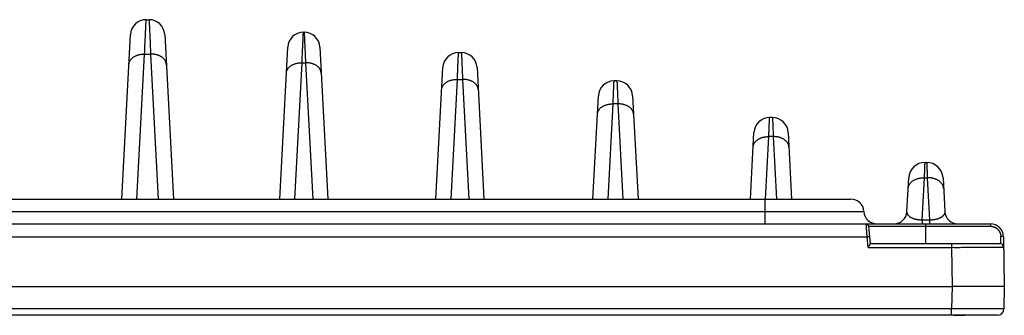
# Model space of a CAD drawing. Extents: x 0 to 840, y 0 to 594.
# Tile 16 of 84: x 226 to 301, y 511 to 534. Entities that reach past the tile are written whole.
import ezdxf

# ---------------------------------------------------------------- set-up
doc = ezdxf.new("R2010")
doc.units = 0
doc.header["$LTSCALE"] = 25.4
doc.header["$MEASUREMENT"] = 0
doc.layers.get('0').update_dxf_attribs({"linetype": 'CONTINUOUS'})
doc.layers.add('P-CRV', color=7, linetype='CONTINUOUS')

msp = doc.modelspace()

# ---------------------------------------------------------------- linework, layer by layer
at = {"color": 7, "linetype": 'Continuous'}
for p, q in [((235.503, 533.985), (235.725, 533.985)), ((233.644, 520.248), (234.304, 532.848)), ((236.923, 532.848), (237.584, 520.248)), ((247.535, 533.027), (247.593, 533.027)), ((245.726, 520.248), (246.336, 531.89)), ((248.791, 531.89), (249.402, 520.248)), ((259.403, 531.463), (259.625, 531.463)), ((257.676, 520.248), (258.204, 530.326)), ((260.823, 530.326), (261.352, 520.248)), ((271.525, 529.293), (271.303, 529.293)), ((269.69, 520.248), (270.104, 528.156)), ((272.723, 528.156), (273.138, 520.248)), ((283.425, 526.493), (283.203, 526.493)), ((281.737, 520.248), (282.004, 525.356)), ((284.623, 525.356), (284.891, 520.248)), ((295.1, 523.057), (295.228, 523.057)), ((293.717, 519.296), (293.852, 521.872)), ((296.476, 521.872), (296.611, 519.296)), ((157.908, 520.248), (289.42, 520.248)), ((147.23, 518.348), (300.097, 518.348)), ((290.915, 516.833), (290.799, 518.166)), ((290.914, 516.848), (300.811, 516.848)), ((301.097, 517.366), (301.164, 513.548)), ((150.163, 513.548), (297.164, 513.548)), ((301.164, 513.548), (301.134, 511.84)), ((300.634, 511.348), (146.694, 511.348))]:
    msp.add_line(p, q, dxfattribs=at)
at = {"color": 9, "linetype": 'Continuous'}
for p, q in [((234.801, 520.248), (235.383, 531.349)), ((235.383, 531.349), (235.845, 531.349)), ((235.845, 531.349), (236.427, 520.248)), ((246.883, 520.248), (247.43, 530.684)), ((247.43, 530.684), (247.698, 530.684)), ((247.698, 530.684), (248.244, 520.248)), ((258.833, 520.248), (259.314, 529.413)), ((259.314, 529.413), (259.714, 529.413)), ((259.714, 529.413), (260.194, 520.248)), ((270.847, 520.248), (271.229, 527.536)), ((271.599, 527.536), (271.229, 527.536)), ((271.599, 527.536), (271.981, 520.248)), ((282.894, 520.248), (283.144, 525.029)), ((283.483, 525.029), (283.144, 525.029)), ((283.483, 525.029), (283.734, 520.248)), ((294.888, 518.641), (295.058, 521.885)), ((295.058, 521.885), (295.27, 521.885)), ((295.27, 521.885), (295.44, 518.641)), ((282.864, 518.348), (282.864, 520.248)), ((156.909, 519.298), (290.419, 519.298)), ((294.888, 518.641), (294.888, 518.348)), ((295.44, 518.641), (294.888, 518.641)), ((295.164, 516.848), (295.164, 518.348)), ((295.44, 518.641), (295.44, 518.348)), ((300.097, 518.348), (300.097, 518.166)), ((290.799, 518.166), (300.097, 518.166)), ((156.66, 517.366), (290.668, 517.366)), ((290.739, 516.554), (290.668, 517.366)), ((297.112, 516.848), (297.112, 516.554)), ((300.907, 516.833), (300.897, 517.38)), ((290.739, 516.554), (297.112, 516.554)), ((297.112, 516.554), (297.164, 513.548)), ((297.164, 513.548), (297.135, 511.84)), ((297.135, 511.84), (150.193, 511.84)), ((297.135, 511.348), (297.135, 511.84))]:
    msp.add_line(p, q, dxfattribs=at)
at = {"color": 7, "linetype": 'Continuous'}
for centre, radius, start, end in [((235.503, 532.785), 1.2, 90, 177), ((235.725, 532.785), 1.2, 3, 90), ((247.535, 531.827), 1.2, 90, 177), ((247.593, 531.827), 1.2, 3, 90), ((259.403, 530.263), 1.2, 90, 177), ((259.625, 530.263), 1.2, 3, 90), ((271.303, 528.093), 1.2, 90, 177), ((271.525, 528.093), 1.2, 3, 90), ((283.203, 525.293), 1.2, 90, 177), ((283.425, 525.293), 1.2, 3, 90), ((295.1, 521.807), 1.25, 90, 177), ((295.228, 521.807), 1.25, 3, 90), ((289.42, 519.248), 1, 2.86598, 90), ((291.418, 519.348), 1, 182.86598, 270), ((292.718, 519.348), 1, 270, 357), ((297.61, 519.348), 1, 183, 270), ((290.599, 518.148), 0.2, 5, 90), ((300.097, 517.348), 1, 1, 90), ((300.811, 516.548), 0.3, 1, 90), ((300.634, 511.848), 0.5, 270, 359)]:
    msp.add_arc(centre, radius, start, end, dxfattribs=at)
at = {"color": 9, "linetype": 'Continuous'}
for points, start_tangent, end_tangent in [([(235.383, 531.349), (235.396, 531.636), (235.408, 531.909), (235.42, 532.167), (235.431, 532.41), (235.441, 532.637), (235.451, 532.848), (235.46, 533.042), (235.468, 533.218), (235.475, 533.378), (235.481, 533.519), (235.487, 533.642), (235.492, 533.746), (235.496, 533.832), (235.499, 533.899), (235.501, 533.947), (235.502, 533.975), (235.503, 533.985)], (0.045373, 0.99897), (0.045374, 0.99897)), ([(235.725, 533.985), (235.726, 533.975), (235.727, 533.947), (235.729, 533.899), (235.732, 533.832), (235.736, 533.746), (235.741, 533.642), (235.746, 533.519), (235.753, 533.378), (235.76, 533.218), (235.768, 533.042), (235.777, 532.848), (235.786, 532.637), (235.797, 532.41), (235.808, 532.167), (235.819, 531.909), (235.832, 531.636), (235.845, 531.349)], (0.045374, -0.99897), (0.045373, -0.99897)), ([(247.43, 530.684), (247.442, 530.939), (247.452, 531.182), (247.463, 531.411), (247.472, 531.627), (247.481, 531.829), (247.489, 532.016), (247.497, 532.188), (247.504, 532.346), (247.51, 532.487), (247.516, 532.612), (247.521, 532.722), (247.525, 532.815), (247.528, 532.891), (247.531, 532.95), (247.533, 532.993), (247.534, 533.018), (247.535, 533.027)], (0.044502, 0.999009), (0.044503, 0.999009)), ([(247.593, 533.027), (247.594, 533.018), (247.595, 532.993), (247.597, 532.95), (247.599, 532.891), (247.603, 532.815), (247.607, 532.722), (247.612, 532.612), (247.617, 532.487), (247.623, 532.346), (247.63, 532.188), (247.638, 532.016), (247.646, 531.829), (247.655, 531.627), (247.665, 531.411), (247.675, 531.182), (247.686, 530.939), (247.698, 530.684)], (0.044503, -0.999009), (0.044502, -0.999009)), ([(234.184, 530.563), (234.191, 530.628), (234.205, 530.692), (234.226, 530.755), (234.254, 530.816), (234.288, 530.876), (234.329, 530.933), (234.376, 530.988), (234.429, 531.039), (234.487, 531.088), (234.551, 531.133), (234.619, 531.175), (234.692, 531.212), (234.77, 531.246), (234.85, 531.275), (234.934, 531.299), (235.021, 531.319), (235.109, 531.334), (235.2, 531.344), (235.291, 531.349), (235.383, 531.349)], (0.052336, 0.99863), (0.999657, -0.026195)), ([(237.043, 530.563), (237.036, 530.628), (237.022, 530.692), (237.001, 530.755), (236.974, 530.816), (236.94, 530.876), (236.899, 530.933), (236.852, 530.988), (236.799, 531.039), (236.741, 531.088), (236.677, 531.133), (236.608, 531.175), (236.535, 531.212), (236.458, 531.246), (236.377, 531.275), (236.293, 531.299), (236.207, 531.319), (236.118, 531.334), (236.028, 531.344), (235.937, 531.349), (235.845, 531.349)], (-0.052336, 0.99863), (-0.999657, -0.026195)), ([(259.314, 529.413), (259.324, 529.65), (259.334, 529.875), (259.343, 530.086), (259.351, 530.284), (259.359, 530.468), (259.367, 530.637), (259.373, 530.792), (259.379, 530.931), (259.385, 531.054), (259.389, 531.162), (259.393, 531.254), (259.397, 531.329), (259.399, 531.388), (259.401, 531.43), (259.402, 531.455), (259.403, 531.463)], (0.043382, 0.999059), (0.043383, 0.999058)), ([(259.625, 531.463), (259.625, 531.455), (259.627, 531.43), (259.628, 531.388), (259.631, 531.329), (259.634, 531.254), (259.638, 531.162), (259.643, 531.054), (259.648, 530.931), (259.654, 530.792), (259.661, 530.637), (259.668, 530.468), (259.676, 530.284), (259.685, 530.086), (259.694, 529.875), (259.704, 529.65), (259.714, 529.413)], (0.043383, -0.999058), (0.043382, -0.999059)), ([(246.232, 529.898), (246.239, 529.963), (246.253, 530.027), (246.273, 530.09), (246.301, 530.151), (246.335, 530.21), (246.376, 530.268), (246.423, 530.322), (246.476, 530.374), (246.534, 530.423), (246.598, 530.468), (246.667, 530.51), (246.74, 530.547), (246.817, 530.581), (246.898, 530.61), (246.982, 530.634), (247.068, 530.654), (247.157, 530.669), (247.247, 530.679), (247.338, 530.684), (247.43, 530.684)], (0.052336, 0.99863), (0.999657, -0.026195)), ([(248.896, 529.898), (248.889, 529.963), (248.875, 530.027), (248.854, 530.09), (248.827, 530.151), (248.792, 530.21), (248.752, 530.268), (248.705, 530.322), (248.652, 530.374), (248.593, 530.423), (248.53, 530.468), (248.461, 530.51), (248.388, 530.547), (248.311, 530.581), (248.23, 530.61), (248.146, 530.634), (248.06, 530.654), (247.971, 530.669), (247.881, 530.679), (247.789, 530.684), (247.698, 530.684)], (-0.052336, 0.99863), (-0.999657, -0.026195)), ([(258.115, 528.628), (258.122, 528.692), (258.136, 528.756), (258.157, 528.819), (258.185, 528.88), (258.219, 528.94), (258.26, 528.997), (258.306, 529.052), (258.359, 529.104), (258.418, 529.152), (258.481, 529.198), (258.55, 529.239), (258.623, 529.277), (258.7, 529.31), (258.781, 529.339), (258.865, 529.363), (258.951, 529.383), (259.04, 529.398), (259.13, 529.408), (259.222, 529.413), (259.314, 529.413)], (0.052336, 0.99863), (0.999657, -0.026195)), ([(260.912, 528.628), (260.906, 528.692), (260.892, 528.756), (260.871, 528.819), (260.843, 528.88), (260.809, 528.94), (260.768, 528.997), (260.721, 529.052), (260.668, 529.104), (260.61, 529.152), (260.546, 529.198), (260.478, 529.239), (260.405, 529.277), (260.327, 529.31), (260.247, 529.339), (260.163, 529.363), (260.076, 529.383), (259.988, 529.398), (259.897, 529.408), (259.806, 529.413), (259.714, 529.413)], (-0.052336, 0.99863), (-0.999657, -0.026195)), ([(271.229, 527.536), (271.237, 527.739), (271.245, 527.931), (271.253, 528.112), (271.26, 528.282), (271.267, 528.44), (271.273, 528.585), (271.278, 528.717), (271.283, 528.836), (271.288, 528.942), (271.292, 529.035), (271.295, 529.113), (271.298, 529.178), (271.3, 529.228), (271.301, 529.264), (271.302, 529.286), (271.303, 529.293)], (0.041889, 0.999122), (0.04189, 0.999122)), ([(271.525, 529.293), (271.525, 529.286), (271.526, 529.264), (271.528, 529.228), (271.53, 529.178), (271.533, 529.113), (271.536, 529.035), (271.54, 528.942), (271.544, 528.836), (271.549, 528.717), (271.555, 528.585), (271.561, 528.44), (271.567, 528.282), (271.575, 528.112), (271.582, 527.931), (271.59, 527.739), (271.599, 527.536)], (0.04189, -0.999122), (0.041889, -0.999122)), ([(270.031, 526.75), (270.037, 526.815), (270.051, 526.879), (270.072, 526.941), (270.1, 527.003), (270.134, 527.062), (270.175, 527.119), (270.222, 527.174), (270.275, 527.226), (270.333, 527.275), (270.397, 527.32), (270.465, 527.361), (270.538, 527.399), (270.616, 527.432), (270.696, 527.461), (270.78, 527.486), (270.867, 527.506), (270.955, 527.52), (271.046, 527.53), (271.137, 527.536), (271.229, 527.536)], (0.052336, 0.99863), (0.999657, -0.026195)), ([(272.797, 526.75), (272.79, 526.815), (272.776, 526.879), (272.755, 526.941), (272.728, 527.003), (272.693, 527.062), (272.653, 527.119), (272.606, 527.174), (272.553, 527.226), (272.495, 527.275), (272.431, 527.32), (272.362, 527.361), (272.289, 527.399), (272.212, 527.432), (272.131, 527.461), (272.047, 527.486), (271.961, 527.506), (271.872, 527.52), (271.782, 527.53), (271.691, 527.536), (271.599, 527.536)], (-0.052336, 0.99863), (-0.999657, -0.026195)), ([(283.144, 525.029), (283.151, 525.209), (283.158, 525.379), (283.165, 525.538), (283.17, 525.687), (283.176, 525.823), (283.181, 525.948), (283.185, 526.061), (283.189, 526.161), (283.193, 526.248), (283.196, 526.323), (283.198, 526.384), (283.2, 526.432), (283.201, 526.466), (283.202, 526.486), (283.203, 526.493)], (0.039798, 0.999208), (0.039799, 0.999208)), ([(283.425, 526.493), (283.425, 526.486), (283.426, 526.466), (283.428, 526.432), (283.429, 526.384), (283.432, 526.323), (283.435, 526.248), (283.438, 526.161), (283.442, 526.061), (283.447, 525.948), (283.452, 525.823), (283.457, 525.687), (283.463, 525.538), (283.469, 525.379), (283.476, 525.209), (283.483, 525.029)], (0.039799, -0.999208), (0.039798, -0.999208)), ([(281.946, 524.243), (281.953, 524.308), (281.967, 524.372), (281.988, 524.434), (282.015, 524.496), (282.05, 524.555), (282.09, 524.612), (282.137, 524.667), (282.19, 524.719), (282.248, 524.768), (282.312, 524.813), (282.381, 524.854), (282.454, 524.892), (282.531, 524.925), (282.612, 524.954), (282.696, 524.979), (282.782, 524.999), (282.871, 525.013), (282.961, 525.023), (283.052, 525.029), (283.144, 525.029)], (0.052336, 0.99863), (0.999657, -0.026195)), ([(284.682, 524.243), (284.675, 524.308), (284.661, 524.372), (284.64, 524.434), (284.612, 524.496), (284.578, 524.555), (284.537, 524.612), (284.49, 524.667), (284.438, 524.719), (284.379, 524.768), (284.316, 524.813), (284.247, 524.854), (284.174, 524.892), (284.097, 524.925), (284.016, 524.954), (283.932, 524.979), (283.846, 524.999), (283.757, 525.013), (283.667, 525.023), (283.575, 525.029), (283.483, 525.029)], (-0.052336, 0.99863), (-0.999657, -0.026195)), ([(295.058, 521.885), (295.063, 522.039), (295.069, 522.184), (295.073, 522.319), (295.078, 522.444), (295.082, 522.558), (295.086, 522.66), (295.089, 522.752), (295.092, 522.832), (295.094, 522.9), (295.096, 522.956), (295.098, 523), (295.099, 523.031), (295.1, 523.05), (295.1, 523.057)], (0.036006, 0.999352), (0.036008, 0.999352)), ([(295.228, 523.057), (295.228, 523.05), (295.229, 523.031), (295.23, 523), (295.231, 522.956), (295.233, 522.9), (295.236, 522.832), (295.239, 522.752), (295.242, 522.66), (295.246, 522.558), (295.25, 522.444), (295.254, 522.319), (295.259, 522.184), (295.264, 522.039), (295.27, 521.885)], (0.036008, -0.999352), (0.036006, -0.999352)), ([(293.81, 521.066), (293.817, 521.134), (293.831, 521.2), (293.853, 521.266), (293.882, 521.33), (293.917, 521.392), (293.96, 521.451), (294.009, 521.508), (294.064, 521.562), (294.125, 521.613), (294.191, 521.66), (294.262, 521.703), (294.339, 521.743), (294.419, 521.777), (294.503, 521.808), (294.59, 521.833), (294.681, 521.854), (294.773, 521.869), (294.867, 521.88), (294.962, 521.885), (295.058, 521.885)], (0.052336, 0.99863), (0.999657, -0.026195)), ([(296.518, 521.066), (296.511, 521.134), (296.496, 521.2), (296.475, 521.266), (296.446, 521.33), (296.41, 521.392), (296.368, 521.451), (296.319, 521.508), (296.264, 521.562), (296.203, 521.613), (296.137, 521.66), (296.065, 521.703), (295.989, 521.743), (295.909, 521.777), (295.825, 521.808), (295.737, 521.833), (295.647, 521.854), (295.555, 521.869), (295.461, 521.88), (295.366, 521.885), (295.27, 521.885)], (-0.052336, 0.99863), (-0.999657, -0.026195)), ([(294.888, 518.641), (294.835, 518.641), (294.782, 518.642), (294.728, 518.644), (294.674, 518.647), (294.618, 518.652), (294.562, 518.659), (294.505, 518.668), (294.448, 518.678), (294.389, 518.691), (294.331, 518.706), (294.272, 518.723), (294.214, 518.743), (294.157, 518.765), (294.102, 518.79), (294.048, 518.818), (293.997, 518.848), (293.948, 518.881), (293.902, 518.918), (293.86, 518.957), (293.822, 518.998), (293.789, 519.043), (293.762, 519.09), (293.74, 519.139), (293.726, 519.19), (293.718, 519.242), (293.717, 519.296)], (-0.999781, -0.020909), (0.052337, 0.998629)), ([(296.611, 519.296), (296.61, 519.242), (296.602, 519.19), (296.587, 519.139), (296.566, 519.09), (296.538, 519.043), (296.506, 518.998), (296.468, 518.957), (296.426, 518.918), (296.38, 518.881), (296.331, 518.848), (296.279, 518.818), (296.226, 518.79), (296.17, 518.765), (296.113, 518.743), (296.055, 518.723), (295.997, 518.706), (295.938, 518.691), (295.88, 518.678), (295.823, 518.668), (295.766, 518.659), (295.709, 518.652), (295.654, 518.647), (295.599, 518.644), (295.546, 518.642), (295.493, 518.641), (295.44, 518.641)], (0.052337, -0.998629), (-0.999781, 0.020909)), ([(290.668, 517.366), (290.663, 517.443), (290.657, 517.52), (290.652, 517.597), (290.647, 517.671), (290.642, 517.744), (290.637, 517.814), (290.632, 517.881), (290.628, 517.945), (290.623, 518.006), (290.619, 518.062), (290.616, 518.114), (290.612, 518.162), (290.609, 518.204), (290.607, 518.242), (290.605, 518.274), (290.603, 518.301), (290.601, 518.321), (290.6, 518.336), (290.6, 518.345), (290.599, 518.348)], (-0.06982, 0.99756), (-0.069819, 0.99756)), ([(300.097, 518.166), (300.159, 518.163), (300.221, 518.156), (300.282, 518.144), (300.342, 518.128), (300.4, 518.106), (300.456, 518.081), (300.511, 518.051), (300.563, 518.017), (300.612, 517.979), (300.658, 517.937), (300.7, 517.892), (300.739, 517.843), (300.774, 517.792), (300.805, 517.738), (300.832, 517.682), (300.855, 517.624), (300.872, 517.564), (300.885, 517.503), (300.894, 517.442), (300.897, 517.38)], (1, -0.000008), (0.017461, -0.999848)), ([(290.668, 517.366), (290.692, 517.368), (290.716, 517.37), (290.739, 517.372), (290.761, 517.373), (290.781, 517.375), (290.8, 517.376), (290.817, 517.378), (290.832, 517.379), (290.844, 517.379), (290.854, 517.38), (290.861, 517.38), (290.866, 517.38), (290.867, 517.38)], (0.996197, 0.087129), (0.087156, -0.996195)), ([(301.097, 517.366), (301.096, 517.368), (301.091, 517.37), (301.084, 517.372), (301.074, 517.373), (301.062, 517.375), (301.047, 517.376), (301.03, 517.378), (301.011, 517.379), (300.99, 517.379), (300.968, 517.38), (300.945, 517.38), (300.921, 517.38), (300.897, 517.38)], (-0.017452, 0.999848), (-0.99985, -0.01732)), ([(297.112, 516.554), (297.336, 516.554), (297.56, 516.554), (297.782, 516.554), (298.002, 516.555), (298.219, 516.555), (298.433, 516.555), (298.643, 516.555), (298.847, 516.555), (299.047, 516.555), (299.24, 516.556), (299.426, 516.556), (299.606, 516.556), (299.777, 516.556), (299.94, 516.556), (300.094, 516.556), (300.239, 516.556), (300.374, 516.556), (300.498, 516.556), (300.612, 516.555), (300.715, 516.555), (300.807, 516.555), (300.887, 516.555), (300.955, 516.555), (301.011, 516.555), (301.055, 516.554), (301.086, 516.554), (301.105, 516.554), (301.111, 516.554)], (0.999999, 0.001308), (0.998318, -0.057975)), ([(301.134, 511.84), (301.128, 511.839), (301.109, 511.839), (301.077, 511.838), (301.034, 511.838), (300.978, 511.838), (300.91, 511.837), (300.83, 511.837), (300.738, 511.837), (300.635, 511.836), (300.521, 511.836), (300.396, 511.836), (300.261, 511.836), (300.117, 511.836), (299.963, 511.836), (299.8, 511.836), (299.628, 511.836), (299.449, 511.836), (299.262, 511.836), (299.069, 511.836), (298.87, 511.837), (298.665, 511.837), (298.456, 511.837), (298.242, 511.838), (298.025, 511.838), (297.805, 511.838), (297.582, 511.839), (297.359, 511.839), (297.135, 511.84)], (-0.017723, -0.999843), (-0.999998, 0.002181))]:
    msp.add_spline(points, degree=3, dxfattribs=dict(at, start_tangent=start_tangent, end_tangent=end_tangent))
at = {"color": 7, "linetype": 'Continuous'}
for points, start_tangent, end_tangent in [([(290.739, 516.554), (290.763, 516.586), (290.787, 516.619), (290.81, 516.65), (290.831, 516.68), (290.85, 516.707), (290.866, 516.732), (290.88, 516.753), (290.892, 516.772), (290.901, 516.789), (290.908, 516.803), (290.912, 516.815), (290.915, 516.825), (290.915, 516.833)], (0.590795, 0.806821), (-0.087156, 0.996195)), ([(301.164, 513.548), (301.157, 513.548), (301.137, 513.548), (301.103, 513.548), (301.056, 513.548), (300.996, 513.548), (300.923, 513.548), (300.837, 513.548), (300.738, 513.548), (300.628, 513.548), (300.506, 513.548), (300.372, 513.548), (300.228, 513.548), (300.074, 513.548), (299.909, 513.548), (299.735, 513.548), (299.553, 513.548), (299.362, 513.548), (299.164, 513.548), (298.96, 513.548), (298.749, 513.548), (298.532, 513.548), (298.312, 513.548), (298.087, 513.548), (297.859, 513.548), (297.629, 513.548), (297.397, 513.548), (297.164, 513.548)], (-1, 0), (-1, 0))]:
    msp.add_spline(points, degree=3, dxfattribs=dict(at, start_tangent=start_tangent, end_tangent=end_tangent))
at = {"layer": 'P-CRV', "color": 40, "linetype": 'Continuous', "start_tangent": (0.614511, 0, 0.788908), "end_tangent": (-0.612907, 0, 0.790155)}
for points in [[(297.314, 511.348, -87.092), (297.402, 511.348, -86.978), (297.491, 511.348, -86.865), (297.535, 511.348, -86.808), (297.579, 511.348, -86.751), (297.624, 511.348, -86.694), (297.646, 511.348, -86.666), (297.668, 511.348, -86.638), (297.69, 511.348, -86.609), (297.701, 511.348, -86.595), (297.712, 511.348, -86.581), (297.718, 511.348, -86.574), (297.722, 511.348, -86.566), (297.726, 511.348, -86.558), (297.73, 511.348, -86.549), (297.745, 511.348, -86.517), (297.76, 511.348, -86.484), (297.776, 511.348, -86.452), (297.807, 511.348, -86.387), (297.837, 511.348, -86.322), (297.868, 511.348, -86.257), (297.899, 511.348, -86.191), (297.93, 511.348, -86.126), (297.945, 511.348, -86.094), (297.961, 511.348, -86.061), (297.976, 511.348, -86.029), (297.984, 511.348, -86.012), (297.991, 511.348, -85.996), (297.995, 511.348, -85.988), (297.999, 511.348, -85.98), (298.003, 511.348, -85.962), (298.007, 511.348, -85.945), (298.011, 511.348, -85.927), (298.019, 511.348, -85.892), (298.027, 511.348, -85.857), (298.043, 511.348, -85.787), (298.059, 511.348, -85.717), (298.091, 511.348, -85.576), (298.107, 511.348, -85.506), (298.114, 511.348, -85.471), (298.122, 511.348, -85.436), (298.13, 511.348, -85.4), (298.138, 511.348, -85.365), (298.142, 511.348, -85.348), (298.144, 511.348, -85.339), (298.145, 511.348, -85.335), (298.145, 511.348, -85.33), (298.145, 511.348, -85.321), (298.145, 511.348, -85.312), (298.145, 511.348, -85.294), (298.145, 511.348, -85.258), (298.145, 511.348, -85.222), (298.145, 511.348, -85.15), (298.146, 511.348, -85.078), (298.146, 511.348, -85.006), (298.146, 511.348, -84.934), (298.146, 511.348, -84.862), (298.146, 511.348, -84.79), (298.146, 511.348, -84.754), (298.146, 511.348, -84.718), (298.146, 511.348, -84.7), (298.146, 511.348, -84.691), (298.146, 511.348, -84.682), (298.146, 511.348, -84.677), (298.146, 511.348, -84.673), (298.144, 511.348, -84.664), (298.14, 511.348, -84.647), (298.132, 511.348, -84.612), (298.124, 511.348, -84.576), (298.116, 511.348, -84.541), (298.109, 511.348, -84.506), (298.093, 511.348, -84.436), (298.062, 511.348, -84.295), (298.046, 511.348, -84.225), (298.031, 511.348, -84.155), (298.023, 511.348, -84.119), (298.015, 511.348, -84.084), (298.011, 511.348, -84.067), (298.007, 511.348, -84.049), (298.003, 511.348, -84.032), (297.999, 511.348, -84.024), (297.995, 511.348, -84.015), (297.988, 511.348, -83.999), (297.98, 511.348, -83.983), (297.965, 511.348, -83.95), (297.95, 511.348, -83.918), (297.934, 511.348, -83.885), (297.904, 511.348, -83.82), (297.873, 511.348, -83.754), (297.843, 511.348, -83.689), (297.812, 511.348, -83.624), (297.782, 511.348, -83.559), (297.766, 511.348, -83.526), (297.751, 511.348, -83.494), (297.736, 511.348, -83.461), (297.732, 511.348, -83.453), (297.728, 511.348, -83.445), (297.724, 511.348, -83.437), (297.721, 511.348, -83.433), (297.719, 511.348, -83.429), (297.707, 511.348, -83.415), (297.696, 511.348, -83.4), (297.674, 511.348, -83.371), (297.651, 511.348, -83.343), (297.629, 511.348, -83.314), (297.584, 511.348, -83.256), (297.539, 511.348, -83.198), (297.494, 511.348, -83.14), (297.404, 511.348, -83.024), (297.314, 511.348, -82.908)], [(297.314, 511.348, 107.908), (297.402, 511.348, 108.022), (297.491, 511.348, 108.135), (297.535, 511.348, 108.192), (297.579, 511.348, 108.249), (297.624, 511.348, 108.306), (297.646, 511.348, 108.334), (297.668, 511.348, 108.362), (297.69, 511.348, 108.391), (297.701, 511.348, 108.405), (297.712, 511.348, 108.419), (297.718, 511.348, 108.426), (297.722, 511.348, 108.434), (297.726, 511.348, 108.442), (297.73, 511.348, 108.451), (297.745, 511.348, 108.483), (297.76, 511.348, 108.516), (297.776, 511.348, 108.548), (297.807, 511.348, 108.613), (297.837, 511.348, 108.678), (297.868, 511.348, 108.743), (297.899, 511.348, 108.809), (297.93, 511.348, 108.874), (297.945, 511.348, 108.906), (297.961, 511.348, 108.939), (297.976, 511.348, 108.971), (297.984, 511.348, 108.988), (297.991, 511.348, 109.004), (297.995, 511.348, 109.012), (297.999, 511.348, 109.02), (298.003, 511.348, 109.038), (298.007, 511.348, 109.055), (298.011, 511.348, 109.073), (298.019, 511.348, 109.108), (298.027, 511.348, 109.143), (298.043, 511.348, 109.213), (298.059, 511.348, 109.283), (298.091, 511.348, 109.424), (298.107, 511.348, 109.494), (298.114, 511.348, 109.529), (298.122, 511.348, 109.564), (298.13, 511.348, 109.6), (298.138, 511.348, 109.635), (298.142, 511.348, 109.652), (298.144, 511.348, 109.661), (298.145, 511.348, 109.665), (298.145, 511.348, 109.67), (298.145, 511.348, 109.679), (298.145, 511.348, 109.688), (298.145, 511.348, 109.706), (298.145, 511.348, 109.742), (298.145, 511.348, 109.778), (298.145, 511.348, 109.85), (298.146, 511.348, 109.922), (298.146, 511.348, 109.994), (298.146, 511.348, 110.066), (298.146, 511.348, 110.138), (298.146, 511.348, 110.21), (298.146, 511.348, 110.246), (298.146, 511.348, 110.282), (298.146, 511.348, 110.3), (298.146, 511.348, 110.309), (298.146, 511.348, 110.318), (298.146, 511.348, 110.323), (298.146, 511.348, 110.327), (298.144, 511.348, 110.336), (298.14, 511.348, 110.353), (298.132, 511.348, 110.388), (298.124, 511.348, 110.424), (298.116, 511.348, 110.459), (298.109, 511.348, 110.494), (298.093, 511.348, 110.564), (298.062, 511.348, 110.705), (298.046, 511.348, 110.775), (298.031, 511.348, 110.845), (298.023, 511.348, 110.881), (298.015, 511.348, 110.916), (298.011, 511.348, 110.933), (298.007, 511.348, 110.951), (298.003, 511.348, 110.968), (297.999, 511.348, 110.976), (297.995, 511.348, 110.985), (297.988, 511.348, 111.001), (297.98, 511.348, 111.017), (297.965, 511.348, 111.05), (297.95, 511.348, 111.082), (297.934, 511.348, 111.115), (297.904, 511.348, 111.18), (297.873, 511.348, 111.246), (297.843, 511.348, 111.311), (297.812, 511.348, 111.376), (297.782, 511.348, 111.441), (297.766, 511.348, 111.474), (297.751, 511.348, 111.506), (297.736, 511.348, 111.539), (297.732, 511.348, 111.547), (297.728, 511.348, 111.555), (297.724, 511.348, 111.563), (297.721, 511.348, 111.567), (297.719, 511.348, 111.571), (297.707, 511.348, 111.585), (297.696, 511.348, 111.6), (297.674, 511.348, 111.629), (297.651, 511.348, 111.657), (297.629, 511.348, 111.686), (297.584, 511.348, 111.744), (297.539, 511.348, 111.802), (297.494, 511.348, 111.86), (297.404, 511.348, 111.976), (297.314, 511.348, 112.092)], [(297.314, 511.348, 10.408), (297.402, 511.348, 10.522), (297.491, 511.348, 10.635), (297.535, 511.348, 10.692), (297.579, 511.348, 10.749), (297.624, 511.348, 10.806), (297.646, 511.348, 10.834), (297.668, 511.348, 10.862), (297.69, 511.348, 10.891), (297.701, 511.348, 10.905), (297.712, 511.348, 10.919), (297.718, 511.348, 10.926), (297.722, 511.348, 10.934), (297.726, 511.348, 10.942), (297.73, 511.348, 10.951), (297.745, 511.348, 10.983), (297.76, 511.348, 11.016), (297.776, 511.348, 11.048), (297.807, 511.348, 11.113), (297.837, 511.348, 11.178), (297.868, 511.348, 11.243), (297.899, 511.348, 11.309), (297.93, 511.348, 11.374), (297.945, 511.348, 11.406), (297.961, 511.348, 11.439), (297.976, 511.348, 11.471), (297.984, 511.348, 11.488), (297.991, 511.348, 11.504), (297.995, 511.348, 11.512), (297.999, 511.348, 11.52), (298.003, 511.348, 11.538), (298.007, 511.348, 11.555), (298.011, 511.348, 11.573), (298.019, 511.348, 11.608), (298.027, 511.348, 11.643), (298.043, 511.348, 11.713), (298.059, 511.348, 11.783), (298.091, 511.348, 11.924), (298.107, 511.348, 11.994), (298.114, 511.348, 12.029), (298.122, 511.348, 12.064), (298.13, 511.348, 12.1), (298.138, 511.348, 12.135), (298.142, 511.348, 12.152), (298.144, 511.348, 12.161), (298.145, 511.348, 12.165), (298.145, 511.348, 12.17), (298.145, 511.348, 12.179), (298.145, 511.348, 12.188), (298.145, 511.348, 12.206), (298.145, 511.348, 12.242), (298.145, 511.348, 12.278), (298.145, 511.348, 12.35), (298.146, 511.348, 12.422), (298.146, 511.348, 12.494), (298.146, 511.348, 12.566), (298.146, 511.348, 12.638), (298.146, 511.348, 12.71), (298.146, 511.348, 12.746), (298.146, 511.348, 12.782), (298.146, 511.348, 12.8), (298.146, 511.348, 12.809), (298.146, 511.348, 12.818), (298.146, 511.348, 12.823), (298.146, 511.348, 12.827), (298.144, 511.348, 12.836), (298.14, 511.348, 12.853), (298.132, 511.348, 12.888), (298.124, 511.348, 12.924), (298.116, 511.348, 12.959), (298.109, 511.348, 12.994), (298.093, 511.348, 13.064), (298.062, 511.348, 13.205), (298.046, 511.348, 13.275), (298.031, 511.348, 13.345), (298.023, 511.348, 13.381), (298.015, 511.348, 13.416), (298.011, 511.348, 13.433), (298.007, 511.348, 13.451), (298.003, 511.348, 13.468), (297.999, 511.348, 13.476), (297.995, 511.348, 13.485), (297.988, 511.348, 13.501), (297.98, 511.348, 13.517), (297.965, 511.348, 13.55), (297.95, 511.348, 13.582), (297.934, 511.348, 13.615), (297.904, 511.348, 13.68), (297.873, 511.348, 13.746), (297.843, 511.348, 13.811), (297.812, 511.348, 13.876), (297.782, 511.348, 13.941), (297.766, 511.348, 13.974), (297.751, 511.348, 14.006), (297.736, 511.348, 14.039), (297.732, 511.348, 14.047), (297.728, 511.348, 14.055), (297.724, 511.348, 14.063), (297.721, 511.348, 14.067), (297.719, 511.348, 14.071), (297.707, 511.348, 14.085), (297.696, 511.348, 14.1), (297.674, 511.348, 14.129), (297.651, 511.348, 14.157), (297.629, 511.348, 14.186), (297.584, 511.348, 14.244), (297.539, 511.348, 14.302), (297.494, 511.348, 14.36), (297.404, 511.348, 14.476), (297.314, 511.348, 14.592)]]:
    msp.add_spline(points, degree=3, dxfattribs=at)

doc.saveas('drawing.dxf')
